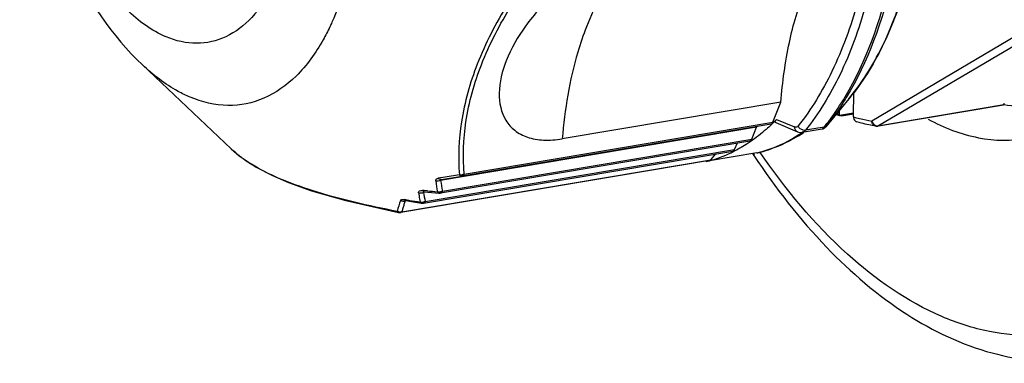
# Model space of a CAD drawing. Header units: millimetres. Extents: x 12 to 2508, y 25 to 1770.
# Tile 35 of 57: x 2164 to 2197, y 712 to 724. Entities that reach past the tile are written whole.
import ezdxf

# ---------------------------------------------------------------- set-up
doc = ezdxf.new("R2010")
doc.units = ezdxf.units.MM
for name, color, linetype in [('CABLE_PBL76', 7, 'Continuous'), ('COVER_J_ABL73', 7, 'Continuous'), ('COVER_J_PBL75', 7, 'Continuous'), ('new_view_8_VBL72', 7, 'Continuous')]:
    doc.layers.add(name, color=color, linetype=linetype)

# ---------------------------------------------------------------- blocks, each defined once
blk = doc.blocks.new('COVER_J_PBL75', base_point=(3046.458, 1389.995))
at = {"layer": 'COVER_J_PBL75', "color": 7}
for p, q in [((3010.484, 1356.778), (3010.508, 1356.743)), ((3010.498, 1356.807), (3010.52, 1356.77))]:
    blk.add_line(p, q, dxfattribs=at)
blk.add_arc((3031.858, 1370.903), 25.619, 213.3155, 213.4581, dxfattribs=at)
for points, knots in [([(3016.25, 1357.94), (3016.769, 1357.66), (3017.841, 1357.244), (3018.999, 1357.215), (3019.533, 1357.305)], [0, 0, 0, 0, 0.521242, 1, 1, 1, 1]), ([(3010.508, 1356.743), (3011.22, 1355.669), (3012.723, 1353.732), (3015.37, 1351.453), (3018.233, 1350.081), (3020.26, 1349.89), (3021.207, 1349.994)], [0, 0, 0, 0, 0.291755, 0.5518, 0.784354, 1, 1, 1, 1])]:
    blk.add_open_spline(points, degree=3, knots=knots, dxfattribs=at)
at = {"layer": 'COVER_J_PBL75', "color": 2}
blk.add_open_spline([(3022.754, 1351.672), (3022.305, 1351.414), (3021.354, 1351.001), (3019.815, 1350.75), (3018.23, 1350.886), (3016.015, 1351.603), (3013.289, 1353.519), (3011.546, 1355.631), (3010.713, 1356.846)], degree=3, knots=[0, 0, 0, 0, 0.107685, 0.213189, 0.321054, 0.435385, 0.693662, 1, 1, 1, 1], dxfattribs=at)
blk = doc.blocks.new('CABLE_PBL76', base_point=(3005.885, 1371.113))
at = {"layer": 'CABLE_PBL76', "color": 2}
for p, q in [((3019.43, 1360.852), (3014.397, 1357.879)), ((3019.65, 1360.69), (3014.618, 1357.718)), ((3014.618, 1357.718), (3018.738, 1358.412)), ((3011.256, 1357.934), (3011.851, 1357.685)), ((3000.958, 1356.123), (3011.136, 1357.838)), ((3012.826, 1357.679), (3012.208, 1357.575)), ((3000.245, 1355.567), (3010.439, 1357.285)), ((2999.673, 1355.223), (3009.868, 1356.941)), ((2998.909, 1354.887), (3009.087, 1356.602)), ((3000.329, 1356.029), (3000.099, 1355.991)), ((3000.8, 1356.108), (3000.329, 1356.029)), ((2999.631, 1355.586), (2999.584, 1355.59)), ((2999.709, 1355.543), (2999.623, 1355.529)), ((2999.642, 1355.585), (2999.631, 1355.586)), ((2999.748, 1355.576), (2999.642, 1355.585)), ((3000.162, 1355.517), (3000.163, 1355.532)), ((2999.023, 1355.286), (2998.986, 1355.292)), ((2999.046, 1355.253), (2999.015, 1355.248)), ((2999.037, 1355.283), (2999.023, 1355.286)), ((2999.54, 1355.175), (2999.552, 1355.172)), ((2999.588, 1355.177), (2999.59, 1355.191)), ((2999.59, 1355.191), (2999.59, 1355.201)), ((2999.634, 1355.178), (2999.617, 1355.172)), ((2998.788, 1354.869), (2998.797, 1354.866)), ((2998.83, 1354.872), (2998.83, 1354.881)), ((2998.874, 1354.865), (2998.87, 1354.864))]:
    blk.add_line(p, q, dxfattribs=at)
at = {"layer": 'CABLE_PBL76', "color": 7}
for p, q in [((2990.351, 1359.733), (2993.278, 1356.963)), ((3013.639, 1358.608), (3012.883, 1357.694)), ((3013.793, 1358.016), (3013.8, 1358.84)), ((3011.397, 1358.505), (3004.194, 1357.292)), ((3011.136, 1357.838), (3011.397, 1358.505)), ((3013.326, 1358.059), (3013.328, 1358.232)), ((3018.75, 1358.41), (3014.597, 1357.71)), ((3018.744, 1358.41), (3018.738, 1358.412)), ((3013.315, 1358.064), (3013.317, 1358.218)), ((3013.315, 1358.064), (3013.326, 1358.059)), ((3013.323, 1358.06), (3013.315, 1358.064)), ((3013.794, 1358.143), (3013.326, 1358.059)), ((3013.399, 1358.052), (3013.794, 1358.119)), ((3010.596, 1357.675), (3000.183, 1355.92)), ((3011.075, 1357.776), (3000.897, 1356.061)), ((3010.439, 1357.285), (3010.596, 1357.675)), ((3011.227, 1357.827), (3011.941, 1357.528)), ((3012.104, 1357.509), (3012.758, 1357.619)), ((3000.184, 1355.508), (3010.379, 1357.225)), ((3009.868, 1356.941), (3009.971, 1357.157)), ((2999.617, 1355.172), (3009.812, 1356.89)), ((3010.611, 1356.826), (3009.051, 1356.563)), ((3009.087, 1356.602), (3009.258, 1356.797)), ((3010.611, 1356.826), (3010.635, 1356.831)), ((3009.048, 1356.579), (2998.87, 1354.864)), ((3008.939, 1356.561), (3008.938, 1356.544)), ((3009.047, 1356.582), (3009.029, 1356.576)), ((3009.049, 1356.572), (3009.03, 1356.567)), ((3000.2, 1355.948), (3000.897, 1356.061)), ((2999.628, 1355.55), (2999.639, 1355.549)), ((2999.018, 1355.257), (2999.032, 1355.256))]:
    blk.add_line(p, q, dxfattribs=at)
for points in [[(3012.758, 1357.619), (3012.774, 1357.622), (3012.793, 1357.628), (3012.812, 1357.636), (3012.828, 1357.645), (3012.843, 1357.655), (3012.856, 1357.665), (3012.867, 1357.675), (3012.874, 1357.684), (3012.877, 1357.687), (3012.879, 1357.689), (3012.883, 1357.694)], [(2993.278, 1356.964), (2993.544, 1356.734), (2994.108, 1356.356), (2994.64, 1356.08), (2995.17, 1355.852), (2995.923, 1355.582), (2997.058, 1355.255), (2998.797, 1354.866)], [(2999.639, 1355.549), (2999.759, 1355.539), (3000.134, 1355.506)], [(3000.134, 1355.506), (3000.165, 1355.505), (3000.184, 1355.508)], [(2999.032, 1355.256), (2999.161, 1355.235), (2999.552, 1355.172)], [(2999.553, 1355.172), (2999.582, 1355.17), (2999.616, 1355.172)], [(2998.797, 1354.866), (2998.811, 1354.863), (2998.837, 1354.862), (2998.866, 1354.864), (2998.87, 1354.864)]]:
    blk.add_lwpolyline(points, dxfattribs=at)
for centre, radius, start, end in [((3006.773, 1362.267), 6.235, 315.0986, 315.9731), ((3015.631, 1363.543), 5.949, 246.135, 247.096), ((3006.885, 1362.156), 6.078, 313.6754, 315.1009), ((3014.564, 1357.909), 0.201, 261.1252, 279.5044), ((3009.283, 1361.813), 5.179, 301.7259, 303.1851), ((3009.246, 1361.871), 5.247, 303.183, 303.697), ((3007.936, 1360.675), 4.251, 285.1741, 295.3807), ((3007.86, 1360.845), 4.438, 295.3306, 296.2723), ((3007.982, 1360.525), 4.094, 283.5092, 284.8358)]:
    blk.add_arc(centre, radius, start, end, dxfattribs=at)
at = {"layer": 'CABLE_PBL76', "color": 2}
for centre, radius, start, end in [((3015.185, 1362.735), 4.92, 253.5596, 255.9966), ((3015.122, 1362.475), 4.653, 255.9764, 261.0344), ((3014.593, 1357.876), 0.16, 263.83, 271.815), ((3014.593, 1357.866), 0.15, 271.816, 279.5221), ((3009.268, 1361.58), 4.963, 303.3128, 304.8603), ((2995.612, 1359.43), 3.396, 226.5833, 227.8312), ((2995.686, 1359.512), 3.507, 227.8289, 228.609), ((2996.53, 1360.627), 4.906, 234.9749, 238.2631), ((3009.656, 1360.8), 4.087, 283.5086, 283.8517), ((3000.851, 1356.385), 0.282, 264.6918, 270.1718), ((3000.851, 1356.413), 0.31, 270.1116, 277.3411), ((3008.143, 1357.083), 8.208, 188.2687, 190.7794), ((3008.275, 1357.157), 8.186, 188.6897, 191.1973), ((3006.414, 1356.436), 7.016, 187.533, 189.2258), ((3006.567, 1356.46), 7.17, 189.2235, 190.0487), ((3006.618, 1356.511), 7.064, 187.9967, 190.5087), ((3006.073, 1428.673), 73.37, 265.05464, 265.31437), ((3000.133, 1355.767), 0.225, 256.3844, 263.4), ((3000.134, 1355.78), 0.238, 263.3947, 270.1441), ((3000.134, 1355.788), 0.247, 270.1378, 276.7265), ((3000.112, 1355.696), 0.186, 280.7166, 285.7729), ((3000.134, 1355.792), 0.25, 276.7165, 280.0171), ((2997.973, 1355.579), 2.191, 358.7745, 359.0694), ((3002.425, 1353.976), 3.787, 160.1716, 165.9063), ((3002.382, 1354.058), 3.571, 164.6029, 166.5703), ((3002.48, 1354.031), 3.673, 162.6462, 164.6027), ((3002.593, 1353.995), 3.791, 160.7047, 162.6448), ((3007.922, 1410.21), 55.641, 260.8107, 260.9372), ((3007.928, 1410.273), 55.704, 260.9413, 261.3041), ((2999.569, 1355.418), 0.218, 253.3344, 260.6726), ((2999.571, 1355.428), 0.228, 260.6641, 267.7806), ((2999.571, 1355.437), 0.236, 267.764, 274.6939), ((2999.552, 1355.354), 0.181, 276.3569, 281.5791), ((2999.613, 1355.374), 0.198, 262.8508, 267.3813), ((2999.571, 1355.44), 0.24, 274.7052, 279.8662), ((2998.844, 1355.097), 0.219, 245.1471, 252.1935), ((2998.82, 1355.068), 0.203, 268.7418, 272.8691), ((2998.845, 1355.094), 0.217, 266.0387, 273.1332)]:
    blk.add_arc(centre, radius, start, end, dxfattribs=at)
for points, knots in [([(3012.148, 1379), (3012.991, 1377.202), (3014.231, 1373.338), (3014.764, 1368.347), (3014.516, 1364.459), (3014.006, 1361.842), (3013.191, 1359.575), (3012.407, 1358.268), (3011.966, 1357.717)], [0, 0, 0, 0, 0.269048, 0.544474, 0.674891, 0.795676, 0.904387, 1, 1, 1, 1]), ([(2991.137, 1360.656), (2990.653, 1360.858), (2989.696, 1361.571), (2988.563, 1363.106), (2987.657, 1365.079), (2987.058, 1367.326), (2986.817, 1369.652), (2986.955, 1371.858), (2987.457, 1373.754), (2988.081, 1374.816), (2988.455, 1375.212)], [0, 0, 0, 0, 0.096624, 0.213992, 0.349066, 0.494443, 0.640741, 0.778415, 0.899533, 1, 1, 1, 1]), ([(3013.639, 1358.608), (3014.07, 1359.13), (3014.836, 1360.377), (3015.632, 1362.552), (3016.129, 1365.07), (3016.245, 1366.858), (3016.253, 1367.786)], [0, 0, 0, 0, 0.209148, 0.447526, 0.712961, 1, 1, 1, 1]), ([(3013.518, 1358.683), (3014.219, 1359.864), (3015.229, 1362.742), (3015.524, 1365.742), (3015.538, 1367.363)], [0, 0, 0, 0, 0.458693, 1, 1, 1, 1]), ([(3015.613, 1367.386), (3015.599, 1365.752), (3015.299, 1362.732), (3014.27, 1359.836), (3013.554, 1358.655)], [0, 0, 0, 0, 0.54198, 1, 1, 1, 1]), ([(3014.92, 1367.259), (3014.912, 1366.284), (3014.791, 1364.404), (3014.275, 1361.754), (3013.449, 1359.456), (3012.655, 1358.132), (3012.208, 1357.575)], [0, 0, 0, 0, 0.286304, 0.551456, 0.790105, 1, 1, 1, 1]), ([(2997.546, 1366.071), (2997.538, 1365.176), (2997.394, 1363.492), (2996.925, 1361.857), (2996.602, 1361.139)], [0, 0, 0, 0, 0.531907, 1, 1, 1, 1]), ([(3003.775, 1363.717), (3003.278, 1363.083), (3002.377, 1361.822), (3001.355, 1359.859), (3000.809, 1357.94), (3000.759, 1356.689), (3000.8, 1356.108)], [0, 0, 0, 0, 0.289441, 0.555159, 0.790651, 1, 1, 1, 1]), ([(3000.958, 1356.123), (3000.913, 1356.7), (3000.955, 1357.939), (3001.492, 1359.842), (3002.508, 1361.784), (3003.407, 1363.028), (3003.903, 1363.655)], [0, 0, 0, 0, 0.209729, 0.444936, 0.710326, 1, 1, 1, 1]), ([(3006.612, 1363.474), (3006.443, 1363.324), (3005.749, 1362.605), (3005.268, 1361.701), (3004.987, 1360.983)], [0, 0, 0, 0, 0.225977, 1, 1, 1, 1]), ([(2994.656, 1362.314), (2994.468, 1361.947), (2994.043, 1361.297), (2993.162, 1360.604), (2992.129, 1360.364), (2991.454, 1360.523), (2991.137, 1360.656)], [0, 0, 0, 0, 0.286629, 0.533178, 0.760812, 1, 1, 1, 1]), ([(2996.602, 1361.139), (2996.579, 1361.089), (2996.489, 1360.892), (2996.389, 1360.699), (2996.31, 1360.558)], [0, 0, 0, 0, 0.255414, 1, 1, 1, 1]), ([(3004.987, 1360.983), (3004.881, 1360.711), (3004.476, 1359.515), (3004.27, 1358.257), (3004.194, 1357.292)], [0, 0, 0, 0, 0.232063, 1, 1, 1, 1]), ([(2996.31, 1360.558), (2996.067, 1360.125), (2995.522, 1359.359), (2994.419, 1358.561), (2993.147, 1358.303), (2992.32, 1358.503), (2991.928, 1358.666)], [0, 0, 0, 0, 0.283004, 0.528732, 0.758194, 1, 1, 1, 1]), ([(2991.928, 1358.666), (2991.792, 1358.723), (2991.218, 1359.002), (2990.706, 1359.397), (2990.351, 1359.733)], [0, 0, 0, 0, 0.232539, 1, 1, 1, 1]), ([(3012.826, 1357.679), (3012.888, 1357.756), (3013.136, 1358.078), (3013.36, 1358.418), (3013.518, 1358.683)], [0, 0, 0, 0, 0.242531, 1, 1, 1, 1]), ([(3013.554, 1358.655), (3013.504, 1358.572), (3013.303, 1358.251), (3013.082, 1357.942), (3012.906, 1357.723)], [0, 0, 0, 0, 0.257183, 1, 1, 1, 1]), ([(3011.966, 1357.717), (3011.952, 1357.7), (3011.916, 1357.672), (3011.87, 1357.677), (3011.851, 1357.685)], [0, 0, 0, 0, 0.51278, 1, 1, 1, 1]), ([(3011.941, 1357.528), (3011.914, 1357.54), (3011.864, 1357.587), (3011.851, 1357.651), (3011.851, 1357.685)], [0, 0, 0, 0, 0.472528, 1, 1, 1, 1]), ([(3012.208, 1357.575), (3012.185, 1357.571), (3012.086, 1357.575), (3011.995, 1357.649), (3011.966, 1357.717)], [0, 0, 0, 0, 0.238818, 1, 1, 1, 1]), ([(3012.208, 1357.575), (3012.2, 1357.566), (3012.173, 1357.535), (3012.134, 1357.514), (3012.104, 1357.509)], [0, 0, 0, 0, 0.273915, 1, 1, 1, 1]), ([(3012.758, 1357.619), (3012.769, 1357.621), (3012.794, 1357.641), (3012.813, 1357.664), (3012.826, 1357.679)], [0, 0, 0, 0, 0.356608, 1, 1, 1, 1]), ([(3012.906, 1357.723), (3012.901, 1357.717), (3012.897, 1357.712), (3012.876, 1357.686), (3012.88, 1357.69)], [0, 0, 0, 0, 0.572788, 1, 1, 1, 1]), ([(3014.533, 1357.71), (3014.497, 1357.716), (3014.426, 1357.761), (3014.4, 1357.839), (3014.397, 1357.879)], [0, 0, 0, 0, 0.472933, 1, 1, 1, 1]), ([(3010.635, 1356.832), (3010.753, 1356.861), (3011.23, 1357.001), (3011.68, 1357.227), (3011.993, 1357.433)], [0, 0, 0, 0, 0.245331, 1, 1, 1, 1]), ([(2993.714, 1356.609), (2993.683, 1356.631), (2993.564, 1356.717), (2993.449, 1356.809), (2993.368, 1356.881)], [0, 0, 0, 0, 0.261253, 1, 1, 1, 1]), ([(2998.752, 1354.898), (2997.809, 1355.081), (2996.479, 1355.38), (2994.887, 1355.952), (2994.231, 1356.28), (2993.95, 1356.454)], [0, 0, 0, 0, 0.568164, 0.803846, 1, 1, 1, 1]), ([(3000.02, 1355.903), (3000.018, 1355.922), (3000.028, 1355.972), (3000.076, 1355.987), (3000.099, 1355.991)], [0, 0, 0, 0, 0.455568, 1, 1, 1, 1]), ([(3000.2, 1355.948), (3000.191, 1355.947), (3000.153, 1355.946), (3000.119, 1355.97), (3000.099, 1355.991)], [0, 0, 0, 0, 0.227191, 1, 1, 1, 1]), ([(3000.183, 1355.92), (3000.177, 1355.923), (3000.159, 1355.941), (3000.189, 1355.946), (3000.2, 1355.948)], [0, 0, 0, 0, 0.37687, 1, 1, 1, 1]), ([(3000.88, 1356.104), (3000.882, 1356.098), (3000.883, 1356.09), (3000.886, 1356.083), (3000.887, 1356.082)], [0, 0, 0, 0, 0.851386, 1, 1, 1, 1]), ([(3000.916, 1356.079), (3000.919, 1356.079), (3000.924, 1356.079), (3000.929, 1356.08), (3000.932, 1356.08)], [0, 0, 0, 0, 0.460456, 1, 1, 1, 1]), ([(3000.951, 1356.106), (3000.952, 1356.109), (3000.955, 1356.114), (3000.957, 1356.12), (3000.958, 1356.123)], [0, 0, 0, 0, 0.490436, 1, 1, 1, 1]), ([(2998.862, 1355.261), (2998.865, 1355.268), (2998.895, 1355.305), (2998.95, 1355.297), (2998.986, 1355.292)], [0, 0, 0, 0, 0.180697, 1, 1, 1, 1]), ([(2999.459, 1355.516), (2999.458, 1355.528), (2999.458, 1355.553), (2999.502, 1355.595), (2999.552, 1355.593), (2999.584, 1355.59)], [0, 0, 0, 0, 0.207167, 0.414177, 1, 1, 1, 1]), ([(2999.63, 1355.55), (2999.623, 1355.549), (2999.602, 1355.542), (2999.618, 1355.531), (2999.623, 1355.529)], [0, 0, 0, 0, 0.553934, 1, 1, 1, 1]), ([(3000.115, 1355.511), (3000.118, 1355.509), (3000.124, 1355.507), (3000.131, 1355.506), (3000.134, 1355.506)], [0, 0, 0, 0, 0.507221, 1, 1, 1, 1]), ([(3000.193, 1355.515), (3000.195, 1355.515), (3000.2, 1355.516), (3000.205, 1355.517), (3000.207, 1355.517)], [0, 0, 0, 0, 0.460279, 1, 1, 1, 1]), ([(2999.024, 1355.258), (2999.021, 1355.258), (2999.016, 1355.257), (2999.013, 1355.252), (2999.013, 1355.25)], [0, 0, 0, 0, 0.672923, 1, 1, 1, 1]), ([(2999.013, 1355.25), (2999.013, 1355.25), (2999.014, 1355.249), (2999.014, 1355.249), (2999.015, 1355.248)], [0, 0, 0, 0, 0.461797, 1, 1, 1, 1]), ([(2999.604, 1355.176), (2999.606, 1355.176), (2999.611, 1355.176), (2999.616, 1355.176), (2999.619, 1355.176)], [0, 0, 0, 0, 0.505703, 1, 1, 1, 1]), ([(2999.619, 1355.176), (2999.621, 1355.176), (2999.626, 1355.177), (2999.631, 1355.178), (2999.634, 1355.178)], [0, 0, 0, 0, 0.459807, 1, 1, 1, 1]), ([(2998.83, 1354.865), (2998.83, 1354.866), (2998.83, 1354.868), (2998.83, 1354.871), (2998.83, 1354.872)], [0, 0, 0, 0, 0.383275, 1, 1, 1, 1]), ([(2998.83, 1354.865), (2998.833, 1354.864), (2998.838, 1354.864), (2998.843, 1354.864), (2998.845, 1354.863)], [0, 0, 0, 0, 0.51127, 1, 1, 1, 1]), ([(2998.845, 1354.863), (2998.848, 1354.863), (2998.852, 1354.863), (2998.857, 1354.863), (2998.859, 1354.863)], [0, 0, 0, 0, 0.504726, 1, 1, 1, 1]), ([(2998.859, 1354.863), (2998.861, 1354.863), (2998.866, 1354.864), (2998.872, 1354.865), (2998.874, 1354.865)], [0, 0, 0, 0, 0.457411, 1, 1, 1, 1])]:
    blk.add_open_spline(points, degree=3, knots=knots, dxfattribs=at)
at = {"layer": 'CABLE_PBL76', "color": 7}
for points, knots in [([(2987.607, 1376.018), (2986.97, 1374.793), (2986.245, 1371.904), (2986.449, 1367.449), (2987.716, 1363.174), (2989.348, 1360.682), (2990.351, 1359.733)], [0, 0, 0, 0, 0.238137, 0.500005, 0.76187, 1, 1, 1, 1]), ([(3016.269, 1367.807), (3016.261, 1366.88), (3016.145, 1365.092), (3015.646, 1362.573), (3014.846, 1360.389), (3014.074, 1359.135), (3013.639, 1358.608)], [0, 0, 0, 0, 0.28593, 0.550767, 0.789374, 1, 1, 1, 1]), ([(3011.397, 1358.505), (3011.449, 1359.164), (3011.623, 1360.421), (3012.241, 1362.582), (3013.072, 1364.03), (3013.815, 1364.687)], [0, 0, 0, 0, 0.293249, 0.560083, 1, 1, 1, 1]), ([(3006.612, 1363.474), (3006.136, 1363.394), (3005.184, 1363.028), (3003.957, 1362.161), (3002.974, 1361.087), (3002.507, 1360.273), (3002.348, 1359.868)], [0, 0, 0, 0, 0.250141, 0.518806, 0.774229, 1, 1, 1, 1]), ([(3002.348, 1359.868), (3002.215, 1359.527), (3002.039, 1358.866), (3002.201, 1358.012), (3002.617, 1357.545), (3003.055, 1357.317), (3003.6, 1357.227), (3003.99, 1357.257), (3004.194, 1357.292)], [0, 0, 0, 0, 0.268606, 0.492416, 0.600246, 0.716015, 0.84801, 1, 1, 1, 1]), ([(3018.738, 1358.412), (3018.727, 1358.418), (3018.747, 1358.449), (3018.761, 1358.459), (3018.766, 1358.463)], [0, 0, 0, 0, 0.627899, 1, 1, 1, 1]), ([(3020.12, 1358.418), (3020.007, 1358.399), (3019.551, 1358.341), (3019.086, 1358.359), (3018.744, 1358.41)], [0, 0, 0, 0, 0.247871, 1, 1, 1, 1]), ([(3011.227, 1357.827), (3011.219, 1357.83), (3011.205, 1357.844), (3011.212, 1357.874), (3011.229, 1357.903), (3011.246, 1357.923), (3011.256, 1357.934)], [0, 0, 0, 0, 0.193244, 0.392957, 0.660807, 1, 1, 1, 1]), ([(3013.793, 1358.016), (3013.792, 1357.981), (3013.808, 1357.91), (3013.866, 1357.864), (3013.896, 1357.855)], [0, 0, 0, 0, 0.528353, 1, 1, 1, 1]), ([(3011.082, 1357.76), (3011.027, 1357.707), (3010.808, 1357.507), (3010.574, 1357.323), (3010.391, 1357.198)], [0, 0, 0, 0, 0.25593, 1, 1, 1, 1]), ([(3011.075, 1357.776), (3011.081, 1357.777), (3011.11, 1357.788), (3011.128, 1357.816), (3011.136, 1357.838)], [0, 0, 0, 0, 0.218147, 1, 1, 1, 1]), ([(3014.533, 1357.71), (3014.372, 1357.735), (3014.159, 1357.78), (3013.949, 1357.839), (3013.896, 1357.855)], [0, 0, 0, 0, 0.746725, 1, 1, 1, 1]), ([(3010.379, 1357.225), (3010.385, 1357.226), (3010.413, 1357.236), (3010.431, 1357.264), (3010.439, 1357.285)], [0, 0, 0, 0, 0.218853, 1, 1, 1, 1]), ([(3012.007, 1357.408), (3011.899, 1357.342), (3011.467, 1357.096), (3010.996, 1356.917), (3010.635, 1356.831)], [0, 0, 0, 0, 0.254416, 1, 1, 1, 1]), ([(3009.812, 1356.89), (3009.83, 1356.893), (3009.852, 1356.912), (3009.865, 1356.934), (3009.868, 1356.941)], [0, 0, 0, 0, 0.707756, 1, 1, 1, 1]), ([(3010.391, 1357.198), (3010.346, 1357.167), (3010.162, 1357.047), (3009.971, 1356.938), (3009.824, 1356.866)], [0, 0, 0, 0, 0.253622, 1, 1, 1, 1])]:
    blk.add_open_spline(points, degree=3, knots=knots, dxfattribs=at)
for points in [[(3013.249, 1358.137), (3013.262, 1358.107), (3013.286, 1358.079), (3013.315, 1358.064)], [(3013.399, 1358.052), (3013.374, 1358.048), (3013.346, 1358.05), (3013.323, 1358.06)], [(3010.596, 1357.675), (3010.6, 1357.684), (3010.605, 1357.693), (3010.613, 1357.699)], [(3011.941, 1357.528), (3011.992, 1357.507), (3012.05, 1357.5), (3012.104, 1357.509)], [(3009.048, 1356.579), (3009.063, 1356.582), (3009.077, 1356.591), (3009.087, 1356.602)]]:
    blk.add_open_spline(points, degree=3, dxfattribs=at)
at = {"layer": 'CABLE_PBL76', "color": 2}
for points in [[(3012.826, 1357.679), (3012.856, 1357.684), (3012.887, 1357.7), (3012.906, 1357.723)], [(3014.397, 1357.879), (3014.404, 1357.856), (3014.414, 1357.833), (3014.428, 1357.812)], [(3014.428, 1357.812), (3014.441, 1357.793), (3014.456, 1357.776), (3014.474, 1357.761)], [(3014.474, 1357.761), (3014.503, 1357.738), (3014.539, 1357.721), (3014.575, 1357.717)], [(3014.618, 1357.718), (3014.611, 1357.714), (3014.605, 1357.712), (3014.597, 1357.71)], [(3000.8, 1356.108), (3000.813, 1356.092), (3000.828, 1356.078), (3000.846, 1356.069)], [(3000.825, 1356.104), (3000.817, 1356.105), (3000.808, 1356.106), (3000.8, 1356.108)], [(3000.846, 1356.069), (3000.862, 1356.062), (3000.88, 1356.059), (3000.897, 1356.061)], [(3000.846, 1356.069), (3000.86, 1356.071), (3000.875, 1356.074), (3000.886, 1356.081)], [(3000.887, 1356.079), (3000.897, 1356.078), (3000.907, 1356.078), (3000.916, 1356.079)], [(3000.958, 1356.123), (3000.937, 1356.114), (3000.914, 1356.108), (3000.891, 1356.105)], [(3000.897, 1356.061), (3000.91, 1356.064), (3000.922, 1356.071), (3000.932, 1356.08)], [(3000.932, 1356.08), (3000.939, 1356.088), (3000.946, 1356.097), (3000.951, 1356.106)], [(3000.183, 1355.92), (3000.134, 1355.897), (3000.073, 1355.89), (3000.02, 1355.903)], [(2999.459, 1355.516), (2999.512, 1355.5), (2999.573, 1355.505), (2999.623, 1355.529)], [(2999.608, 1355.563), (2999.599, 1355.57), (2999.591, 1355.58), (2999.584, 1355.59)], [(2999.639, 1355.549), (2999.628, 1355.551), (2999.617, 1355.556), (2999.608, 1355.563)], [(3000.08, 1355.548), (3000.088, 1355.533), (3000.1, 1355.518), (3000.115, 1355.511)], [(3000.115, 1355.511), (3000.126, 1355.51), (3000.136, 1355.511), (3000.146, 1355.513)], [(3000.162, 1355.517), (3000.172, 1355.515), (3000.183, 1355.515), (3000.193, 1355.515)], [(3000.245, 1355.567), (3000.223, 1355.557), (3000.201, 1355.549), (3000.177, 1355.545)], [(3000.207, 1355.517), (3000.201, 1355.512), (3000.192, 1355.509), (3000.184, 1355.508)], [(3000.244, 1355.567), (3000.237, 1355.548), (3000.225, 1355.529), (3000.207, 1355.517)], [(2998.862, 1355.261), (2998.909, 1355.239), (2998.966, 1355.234), (2999.015, 1355.248)], [(2999.008, 1355.266), (2998.999, 1355.273), (2998.992, 1355.282), (2998.986, 1355.292)], [(2999.032, 1355.256), (2999.024, 1355.257), (2999.015, 1355.261), (2999.008, 1355.266)], [(2999.506, 1355.209), (2999.514, 1355.195), (2999.526, 1355.182), (2999.54, 1355.175)], [(2999.54, 1355.175), (2999.551, 1355.174), (2999.562, 1355.174), (2999.572, 1355.175)], [(2999.673, 1355.223), (2999.654, 1355.214), (2999.633, 1355.207), (2999.612, 1355.204)], [(2999.673, 1355.223), (2999.664, 1355.205), (2999.651, 1355.187), (2999.634, 1355.178)], [(2998.752, 1354.898), (2998.76, 1354.885), (2998.773, 1354.874), (2998.788, 1354.869)], [(2998.83, 1354.878), (2998.812, 1354.879), (2998.794, 1354.883), (2998.777, 1354.888)], [(2998.788, 1354.868), (2998.797, 1354.866), (2998.806, 1354.865), (2998.816, 1354.865)], [(2998.909, 1354.887), (2998.892, 1354.882), (2998.874, 1354.879), (2998.857, 1354.878)], [(2998.909, 1354.887), (2998.9, 1354.877), (2998.887, 1354.868), (2998.874, 1354.865)]]:
    blk.add_open_spline(points, degree=3, dxfattribs=at)
blk = doc.blocks.new('COVER_J_ABL73', base_point=(3040.032, 1390.301))
at = {"layer": 'CABLE_PBL76'}
blk.add_blockref('CABLE_PBL76', (3005.885, 1371.113), dxfattribs=at)
at = {"layer": 'COVER_J_PBL75'}
blk.add_blockref('COVER_J_PBL75', (3046.458, 1389.995), dxfattribs=at)
blk = doc.blocks.new('NEW_VIEW_8_VBL72', base_point=(3101.864, 1793.209))
at = {"layer": 'COVER_J_ABL73'}
blk.add_blockref('COVER_J_ABL73', (3040.032, 1390.301), dxfattribs=at)

msp = doc.modelspace()

# ---------------------------------------------------------------- block references
at = {"layer": 'new_view_8_VBL72'}
msp.add_blockref('NEW_VIEW_8_VBL72', (2279.742, 1155.574), dxfattribs=at)

doc.saveas('drawing.dxf')
